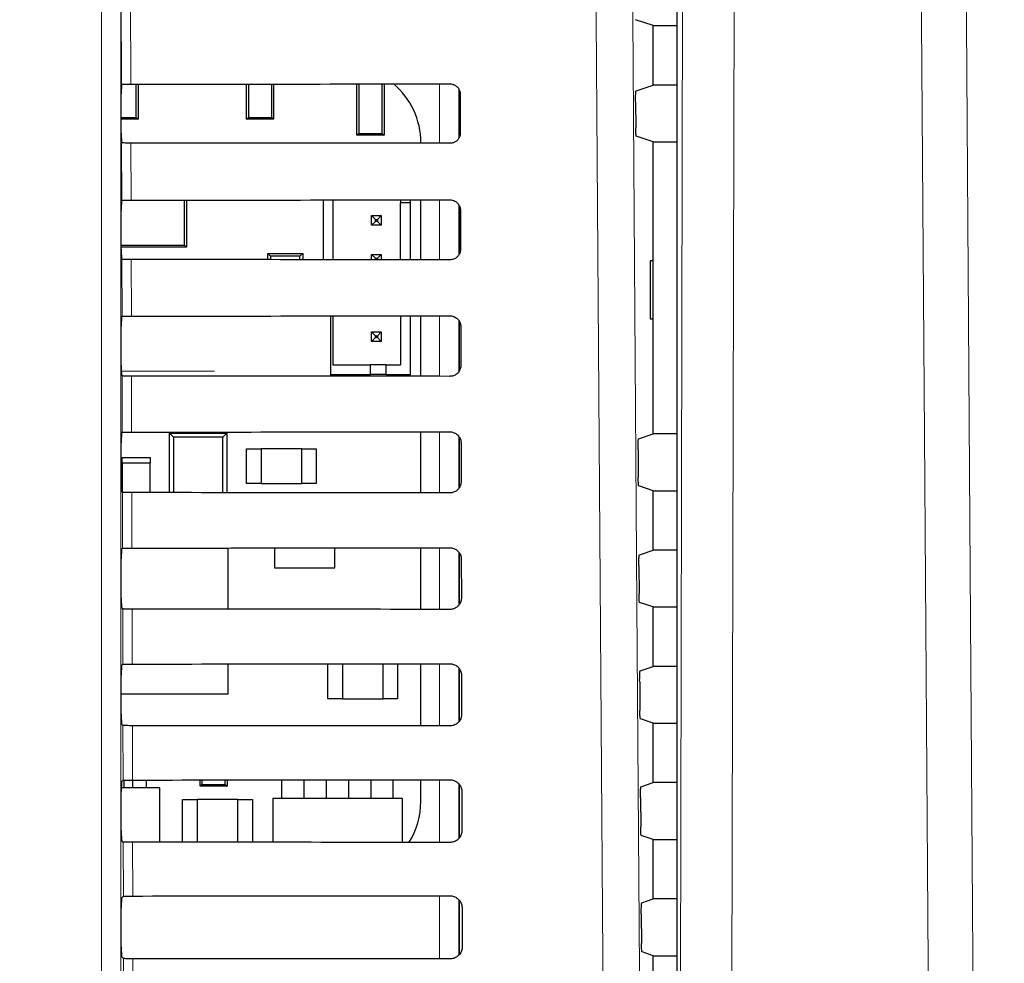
# Paper-space layout 'Blatt3' of a CAD drawing. Header units: millimetres. Extents: x 5 to 418, y 2 to 292.
# Tile 35 of 82: x 110.01 to 118.48, y 169.13 to 177.25. Entities that reach past the tile are written whole.
import ezdxf

# ---------------------------------------------------------------- set-up
doc = ezdxf.new("R2010")
doc.units = ezdxf.units.MM
doc.layers.add('SLD-0', color=7, linetype='Continuous')
doc.styles.add('SLDTEXTSTYLE1', font='TXT', dxfattribs={"width": 0.605})
doc.dimstyles.new('SLDDIMSTYLE0', dxfattribs={"dimtxt": 3.5, "dimasz": 3.302, "dimexe": 0, "dimexo": 0.0625, "dimgap": 0.875, "dimtad": 1, "dimdec": 1, "dimlfac": 6, "dimrnd": 1e-09, "dimzin": 12, "dimdsep": 46, "dimtxsty": 'SLDTEXTSTYLE1', "dimsah": 1, "dimcen": 0.09, "dimadec": 0, "dimazin": 3, "dimtfac": 1, "dimtofl": 0, "dimtmove": 0, "dimatfit": 3, "dimfxl": 1, "dimfrac": 2, "dimtolj": 1, "dimtzin": 12, "dimarcsym": 0})

# ---------------------------------------------------------------- blocks, each defined once
blk = doc.blocks.new('_D_9')
at = {"layer": 'SLD-0', "color": 7}
for p, q in [((118.0361, 246.5349), (136.0434, 246.5349)), ((135.0434, 246.5349), (135.0434, 92.1394)), ((110.0092, 92.1394), (136.0434, 92.1394))]:
    blk.add_line(p, q, dxfattribs=at)
for centre, start, end in [((132.3576, 169.9813), 63.43495, 116.56505), ((132.3576, 168.6931), 243.43495, 296.56505)]:
    blk.add_arc(centre, 6.0056, start, end, dxfattribs=at)
for points in [[(135.0434, 246.5349), (134.5354, 243.2329), (135.5514, 243.2329)], [(135.0434, 92.1394), (135.5514, 95.4414), (134.5354, 95.4414)]]:
    blk.add_solid(points, dxfattribs=at)
at = {"layer": 'SLD-0', "color": 7, "insert": (130.5316, 163.3215), "char_height": 3.5, "attachment_point": 1, "rotation": 90, "style": 'SLDTEXTSTYLE1'}
blk.add_mtext('926,4', dxfattribs=at)

psp = doc.layouts.new('Blatt3')

# ---------------------------------------------------------------- linework, layer by layer
at = {"color": 7, "linetype": 'Continuous', "lineweight": 18}
for p, q in [((110.7139, 166.3152), (110.7139, 180.2599)), ((110.8806, 180.2599), (110.8806, 166.3152)), ((110.8849, 176.6946), (110.8817, 178.0602)), ((110.9623, 178.0713), (110.9655, 176.6961)), ((115.6877, 166.2863), (115.7146, 178.0754)), ((116.1582, 178.0214), (116.1312, 166.2323)), ((113.6204, 176.1874), (113.6204, 176.698)), ((113.7871, 176.653), (113.7871, 176.2313)), ((110.8872, 175.697), (110.8861, 176.1907)), ((110.9667, 176.1893), (110.9679, 175.6984)), ((113.6204, 175.185), (113.6204, 175.7003)), ((113.7871, 175.657), (113.7871, 175.2274)), ((110.8896, 174.6993), (110.8884, 175.1884)), ((110.969, 175.1869), (110.9702, 174.7008)), ((113.6204, 174.1827), (113.6204, 174.7027)), ((113.7871, 174.6611), (113.7871, 174.2235)), ((110.8838, 174.2261), (111.6863, 174.2261)), ((110.8919, 173.7017), (110.8908, 174.186)), ((110.9714, 174.1846), (110.9725, 173.7031)), ((113.6204, 173.1803), (113.6204, 173.705)), ((113.7871, 173.6653), (113.7871, 173.2197)), ((110.8942, 172.704), (110.8931, 173.1837)), ((110.9737, 173.1822), (110.9748, 172.7054)), ((113.6204, 172.178), (113.6204, 172.7073)), ((113.7871, 172.6695), (113.7871, 172.2159)), ((110.8966, 171.7063), (110.8955, 172.1813)), ((110.9761, 172.1799), (110.9772, 171.7078)), ((113.6204, 171.1756), (113.6204, 171.7097)), ((113.7871, 171.6737), (113.7871, 171.2122)), ((110.8989, 170.7087), (110.8978, 171.179)), ((110.9784, 171.1776), (110.9795, 170.7101)), ((113.6204, 170.1733), (113.6204, 170.712)), ((113.7871, 170.6781), (113.7871, 170.2085)), ((110.9012, 169.711), (110.9002, 170.1767)), ((110.9808, 170.1752), (110.9818, 169.7124)), ((113.6204, 169.171), (113.6204, 169.7143)), ((113.7871, 169.6814), (113.7871, 169.2048)), ((110.9036, 168.7133), (110.9025, 169.1743)), ((110.9831, 169.1729), (110.9842, 168.7148))]:
    psp.add_line(p, q, dxfattribs=at)
at = {"color": 7, "linetype": 'Continuous', "lineweight": 25}
for p, q in [((115.6625, 180.1782), (115.6625, 145.4584)), ((115.4611, 177.1991), (115.3073, 177.2503)), ((115.4611, 176.6875), (115.4611, 177.1991)), ((115.4611, 177.1991), (115.6625, 177.1991)), ((110.8849, 176.6946), (110.885, 176.6947)), ((111.0116, 176.4094), (111.0116, 176.6961)), ((111.0277, 176.6961), (111.0277, 176.3933)), ((111.9611, 176.3933), (111.9611, 176.6967)), ((111.9772, 176.6967), (111.9772, 176.4094)), ((112.1782, 176.4094), (112.1782, 176.6969)), ((112.1944, 176.6969), (112.1944, 176.3933)), ((112.9111, 176.2566), (112.9111, 176.6974)), ((112.9272, 176.6974), (112.9272, 176.2728)), ((113.1282, 176.2728), (113.1282, 176.6976)), ((113.1444, 176.6976), (113.1444, 176.2566)), ((115.3128, 176.6381), (115.4611, 176.6875)), ((115.6625, 176.6875), (115.4611, 176.6875)), ((110.8835, 176.2752), (110.8835, 176.6114)), ((113.7944, 176.2484), (113.7944, 176.6353)), ((113.7995, 176.6099), (113.8002, 176.2766)), ((115.3085, 176.5437), (115.3101, 176.3202)), ((110.8835, 176.4094), (111.0116, 176.4094)), ((111.0277, 176.3933), (110.8835, 176.3933)), ((111.0116, 176.4094), (111.0277, 176.3933)), ((111.9611, 176.3933), (111.9772, 176.4094)), ((112.1944, 176.3933), (111.9611, 176.3933)), ((111.9772, 176.4094), (112.1782, 176.4094)), ((112.1782, 176.4094), (112.1944, 176.3933)), ((112.9111, 176.2566), (112.9272, 176.2728)), ((113.1444, 176.2566), (112.9111, 176.2566)), ((112.9272, 176.2728), (113.1282, 176.2728)), ((113.1282, 176.2728), (113.1444, 176.2566)), ((115.4611, 176.1991), (115.3144, 176.248)), ((110.8861, 176.1907), (110.885, 176.1918)), ((113.4607, 176.1875), (113.4607, 176.1933)), ((115.4611, 173.6875), (115.4611, 176.1991)), ((115.4611, 176.1991), (115.6625, 176.1991)), ((110.885, 175.6947), (110.8872, 175.697)), ((111.4268, 175.3109), (111.4268, 175.6987)), ((111.4444, 175.6987), (111.4444, 175.2933)), ((112.6205, 175.6995), (112.6205, 175.1858)), ((112.7039, 175.6996), (112.7039, 175.1858)), ((113.2872, 175.7), (113.2872, 175.6736)), ((113.3705, 175.6736), (113.2872, 175.6736)), ((113.2872, 175.1853), (113.2872, 175.6736)), ((113.3705, 175.6736), (113.3705, 175.7001)), ((113.3705, 175.1852), (113.3705, 175.6736)), ((113.4607, 175.1852), (113.4607, 175.7002)), ((113.7944, 175.2408), (113.7944, 175.6443)), ((110.8835, 175.2752), (110.8835, 175.6114)), ((113.0372, 175.5653), (113.0705, 175.532)), ((113.0372, 175.5653), (113.1205, 175.5653)), ((113.0372, 175.482), (113.0372, 175.5653)), ((113.1205, 175.5653), (113.0872, 175.532)), ((113.1205, 175.5653), (113.1205, 175.482)), ((113.8018, 175.6099), (113.8026, 175.2766)), ((113.0372, 175.482), (113.0705, 175.5153)), ((113.1205, 175.482), (113.0372, 175.482)), ((113.0705, 175.532), (113.0872, 175.532)), ((113.0705, 175.5153), (113.0705, 175.532)), ((113.0872, 175.5153), (113.0705, 175.5153)), ((113.0872, 175.532), (113.0872, 175.5153)), ((113.1205, 175.482), (113.0872, 175.5153)), ((110.8835, 175.3109), (111.4268, 175.3109)), ((111.4444, 175.2933), (110.8835, 175.2933)), ((111.4444, 175.2933), (111.4268, 175.3109)), ((112.1444, 175.1862), (112.1444, 175.2391)), ((112.1679, 175.2156), (112.1444, 175.2391)), ((112.1444, 175.2391), (112.4444, 175.2391)), ((112.1679, 175.2156), (112.1679, 175.1862)), ((112.4209, 175.2156), (112.1679, 175.2156)), ((112.4444, 175.2391), (112.4209, 175.2156)), ((112.4209, 175.186), (112.4209, 175.2156)), ((112.4444, 175.2391), (112.4444, 175.186)), ((113.0372, 175.1855), (113.0372, 175.232)), ((113.0372, 175.232), (113.0705, 175.1986)), ((113.0372, 175.232), (113.1205, 175.232)), ((113.1205, 175.232), (113.0872, 175.1986)), ((113.1205, 175.232), (113.1205, 175.1854)), ((110.8884, 175.1884), (110.885, 175.1918)), ((113.0705, 175.1855), (113.0705, 175.1986)), ((113.0705, 175.1986), (113.0872, 175.1986)), ((113.0872, 175.1986), (113.0872, 175.1855)), ((115.4602, 175.1766), (115.4348, 175.1771)), ((115.4348, 175.1771), (115.4348, 174.6762)), ((115.4602, 174.6766), (115.4602, 175.1766)), ((110.885, 174.6947), (110.8896, 174.6993)), ((112.687, 174.1834), (112.687, 174.7019)), ((112.7039, 174.7019), (112.7039, 174.282)), ((113.2872, 174.7024), (113.2872, 174.282)), ((113.3705, 174.1986), (113.3705, 174.7024)), ((113.4607, 174.1828), (113.4607, 174.7025)), ((110.8835, 174.2752), (110.8835, 174.6114)), ((113.7944, 174.2334), (113.7944, 174.6503)), ((113.8041, 174.6099), (113.8049, 174.2766)), ((115.4348, 174.6762), (115.4602, 174.6766)), ((113.0372, 174.5653), (113.0705, 174.532)), ((113.0372, 174.482), (113.0372, 174.5653)), ((113.0372, 174.5653), (113.1205, 174.5653)), ((113.0705, 174.5153), (113.0705, 174.532)), ((113.0705, 174.532), (113.0872, 174.532)), ((113.1205, 174.5653), (113.0872, 174.532)), ((113.0872, 174.532), (113.0872, 174.5153)), ((113.1205, 174.5653), (113.1205, 174.482)), ((113.0372, 174.482), (113.0705, 174.5153)), ((113.1205, 174.482), (113.0372, 174.482)), ((113.0872, 174.5153), (113.0705, 174.5153)), ((113.1205, 174.482), (113.0872, 174.5153)), ((112.7039, 174.282), (113.0289, 174.282)), ((113.0289, 174.1986), (113.0289, 174.282)), ((113.1622, 174.282), (113.0289, 174.282)), ((113.1622, 174.282), (113.2872, 174.282)), ((113.1622, 174.1986), (113.1622, 174.282)), ((110.8908, 174.186), (110.885, 174.1918)), ((112.687, 174.1986), (113.0289, 174.1986)), ((113.1622, 174.1986), (113.0289, 174.1986)), ((113.1622, 174.1986), (113.3705, 174.1986)), ((110.885, 173.6947), (110.8919, 173.7017)), ((111.2986, 173.6933), (111.3315, 173.6604)), ((111.2986, 173.6933), (111.7902, 173.6933)), ((111.2986, 173.1821), (111.2986, 173.6933)), ((111.4069, 173.6933), (111.4069, 173.7034)), ((111.6819, 173.6933), (111.6819, 173.7035)), ((111.7573, 173.6604), (111.7902, 173.6933)), ((111.7902, 173.6933), (111.7902, 173.1817)), ((113.4607, 173.1805), (113.4607, 173.7049)), ((115.3339, 173.6451), (115.4611, 173.6875)), ((115.6625, 173.6875), (115.4611, 173.6875)), ((110.8835, 173.2752), (110.8835, 173.6114)), ((111.7573, 173.6604), (111.3315, 173.6604)), ((111.3315, 173.6604), (111.3315, 173.182)), ((111.7573, 173.1818), (111.7573, 173.6604)), ((113.7944, 173.2292), (113.7944, 173.6543)), ((113.8065, 173.6099), (113.8073, 173.2766)), ((111.9611, 173.5599), (112.0861, 173.5599)), ((111.9611, 173.2599), (111.9611, 173.5599)), ((112.0861, 173.5599), (112.0861, 173.2599)), ((112.4361, 173.5599), (112.0861, 173.5599)), ((112.4361, 173.2599), (112.4361, 173.5599)), ((112.4361, 173.5599), (112.5611, 173.5599)), ((112.5611, 173.5599), (112.5611, 173.2599)), ((115.3296, 173.5507), (115.3313, 173.3132)), ((110.8902, 173.4349), (110.8902, 173.4849)), ((110.8902, 173.4849), (111.1319, 173.4849)), ((111.1319, 173.4349), (110.8902, 173.4349)), ((110.8902, 173.4349), (110.8902, 173.1866)), ((111.1319, 173.4849), (111.1319, 173.4349)), ((111.1319, 173.1822), (111.1319, 173.4349)), ((112.0861, 173.2599), (111.9611, 173.2599)), ((112.0861, 173.2599), (112.4361, 173.2599)), ((112.5611, 173.2599), (112.4361, 173.2599)), ((110.8931, 173.1837), (110.885, 173.1918)), ((115.4611, 173.1991), (115.3355, 173.2409)), ((115.4611, 172.6875), (115.4611, 173.1991)), ((115.4611, 173.1991), (115.6625, 173.1991)), ((110.885, 172.6947), (110.8942, 172.704)), ((111.8027, 172.7016), (110.8919, 172.7016)), ((111.8027, 172.1794), (111.8027, 172.7016)), ((112.2027, 172.7062), (112.2027, 172.5349)), ((112.7194, 172.5349), (112.7194, 172.7066)), ((113.4607, 172.1781), (113.4607, 172.7072)), ((115.3409, 172.6474), (115.4611, 172.6875)), ((115.6625, 172.6875), (115.4611, 172.6875)), ((110.8835, 172.2752), (110.8835, 172.6114)), ((113.7944, 172.2253), (113.7944, 172.6584)), ((113.8088, 172.6099), (113.8096, 172.2766)), ((112.2027, 172.5349), (112.7194, 172.5349)), ((115.3366, 172.5531), (115.3383, 172.3108)), ((115.4611, 172.1991), (115.3426, 172.2385)), ((110.8955, 172.1813), (110.885, 172.1918)), ((115.4611, 171.6875), (115.4611, 172.1991)), ((115.4611, 172.1991), (115.6625, 172.1991)), ((110.885, 171.6947), (110.8966, 171.7063)), ((111.8027, 171.4516), (111.8027, 171.7083)), ((112.6611, 171.4099), (112.6611, 171.7089)), ((112.7861, 171.709), (112.7861, 171.4099)), ((113.1361, 171.4099), (113.1361, 171.7093)), ((113.2611, 171.7094), (113.2611, 171.4099)), ((113.4607, 171.1758), (113.4607, 171.7095)), ((113.7944, 171.2215), (113.7944, 171.6626)), ((115.3479, 171.6498), (115.4611, 171.6875)), ((115.6625, 171.6875), (115.4611, 171.6875)), ((110.8835, 171.2752), (110.8835, 171.6114)), ((113.8112, 171.6099), (113.8119, 171.2766)), ((115.3437, 171.5554), (115.3454, 171.3085)), ((110.8835, 171.4516), (111.8027, 171.4516)), ((112.7861, 171.4099), (112.6611, 171.4099)), ((112.7861, 171.4099), (113.1361, 171.4099)), ((113.2611, 171.4099), (113.1361, 171.4099)), ((115.4611, 171.1991), (115.3497, 171.2362)), ((110.8978, 171.179), (110.885, 171.1918)), ((115.4611, 170.6875), (115.4611, 171.1991)), ((115.4611, 171.1991), (115.6625, 171.1991)), ((112.2661, 170.5516), (112.2661, 170.7109)), ((112.4561, 170.5516), (112.4561, 170.7111)), ((112.6494, 170.5516), (112.6494, 170.7112)), ((112.8394, 170.7114), (112.8394, 170.5516)), ((113.0327, 170.5516), (113.0327, 170.7115)), ((113.2227, 170.5516), (113.2227, 170.7117)), ((113.4607, 170.5266), (113.4607, 170.7119)), ((111.2152, 170.642), (110.8836, 170.642)), ((110.885, 170.6947), (110.8989, 170.7087)), ((110.9094, 170.642), (110.9094, 170.7093)), ((110.9827, 170.642), (110.9827, 170.7101)), ((111.0994, 170.642), (111.0994, 170.7102)), ((111.2152, 170.1751), (111.2152, 170.642)), ((111.5611, 170.6566), (111.5611, 170.7104)), ((111.5611, 170.6566), (111.5772, 170.6728)), ((111.7944, 170.6566), (111.5611, 170.6566)), ((111.5772, 170.7105), (111.5772, 170.6728)), ((111.5772, 170.6728), (111.7782, 170.6728)), ((111.7782, 170.6728), (111.7782, 170.7106)), ((111.7782, 170.6728), (111.7944, 170.6566)), ((111.7944, 170.7106), (111.7944, 170.6566)), ((113.7944, 170.2177), (113.7944, 170.6668)), ((115.355, 170.6521), (115.4611, 170.6875)), ((115.6625, 170.6875), (115.4611, 170.6875)), ((110.8835, 170.2752), (110.8835, 170.6114)), ((111.4111, 170.175), (111.4111, 170.5433)), ((111.4111, 170.5433), (111.5361, 170.5433)), ((111.8861, 170.5433), (111.5361, 170.5433)), ((111.5361, 170.5433), (111.5361, 170.1749)), ((111.8861, 170.1746), (111.8861, 170.5433)), ((111.8861, 170.5433), (112.0111, 170.5433)), ((112.0111, 170.5433), (112.0111, 170.1746)), ((113.3027, 170.5516), (112.1861, 170.5516)), ((112.1861, 170.5516), (112.1861, 170.1744)), ((113.3027, 170.1736), (113.3027, 170.5516)), ((113.8135, 170.6099), (113.8143, 170.2766)), ((115.3507, 170.5577), (115.3525, 170.3061)), ((115.4611, 170.1991), (115.3567, 170.2338)), ((110.9002, 170.1767), (110.885, 170.1918)), ((115.4611, 169.6875), (115.4611, 170.1991)), ((115.4611, 170.1991), (115.6625, 170.1991)), ((110.885, 169.6947), (110.9012, 169.711)), ((110.8835, 169.2752), (110.8835, 169.6114)), ((113.7944, 169.214), (113.7944, 169.6711)), ((113.8158, 169.6099), (113.8166, 169.2766)), ((115.362, 169.6545), (115.4611, 169.6875)), ((115.6625, 169.6875), (115.4611, 169.6875)), ((115.3577, 169.5601), (115.3595, 169.3038)), ((110.9025, 169.1743), (110.885, 169.1918)), ((115.4611, 169.1991), (115.3638, 169.2315)), ((115.4611, 168.6875), (115.4611, 169.1991)), ((115.4611, 169.1991), (115.6625, 169.1991))]:
    psp.add_line(p, q, dxfattribs=at)
at = {"color": 7, "linetype": 'Continuous', "lineweight": 18, "flags": 128}
for points in [[(115.2778, 178.1155), (115.3193, 172.2165), (115.3609, 166.3216)], [(118.1492, 178.0827), (118.1698, 175.0847), (118.1905, 172.0867), (118.2304, 166.296)], [(115.0472, 166.2774), (115.0425, 166.9381), (115.0238, 169.5809), (114.9638, 178.0713)], [(117.8456, 166.242), (117.8399, 167.0682), (117.817, 170.373), (117.7942, 173.6778), (117.7641, 178.0288)]]:
    psp.add_lwpolyline(points, dxfattribs=at)
at = {"color": 7, "linetype": 'Continuous', "lineweight": 25}
for centre, start, end in [((112.7999, 176.1933), 0, 49.75074), ((112.7999, 170.5266), 327.70444, 0)]:
    psp.add_arc(centre, 0.6608, start, end, dxfattribs=at)
for centre, major_axis, start_param, end_param in [((110.885, 176.6114), (0, 0.0833), 0.052904, 1.570796), ((105.4611, 179.6072), (166.8688, 0), 4.745382, 4.761849), ((110.885, 176.2752), (0, 0.0833), 1.570796, 3.124139), ((105.4611, 173.2929), (166.0239, 0), 1.521084, 1.537628), ((110.885, 175.6114), (0, 0.0833), 0.017453, 1.570796), ((105.4611, 178.6072), (166.735, 0), 4.745422, 4.761889), ((110.885, 175.2752), (0, 0.0833), 1.570796, 3.124139), ((105.4611, 172.2929), (165.8901, 0), 1.521044, 1.537588), ((110.885, 174.6114), (0, 0.0833), 0.017453, 1.570796), ((105.4611, 177.6072), (166.6012, 0), 4.745463, 4.761929), ((110.885, 174.2752), (0, 0.0833), 1.570796, 3.124139), ((105.4611, 171.2929), (165.7563, 0), 1.521004, 1.537547), ((110.885, 173.6114), (0, 0.0833), 0.017453, 1.570796), ((105.4611, 176.6072), (166.4674, 0), 4.745503, 4.761969), ((110.885, 173.2752), (0, 0.0833), 1.570796, 3.124139), ((105.4611, 170.2929), (165.6225, 0), 1.520964, 1.537506), ((110.885, 172.6114), (0, 0.0833), 0.017453, 1.570796), ((105.4611, 175.6072), (166.3336, 0), 4.745544, 4.762008), ((110.885, 172.2752), (0, 0.0833), 1.570796, 3.124139), ((105.4611, 169.2929), (165.4887, 0), 1.520923, 1.537465), ((110.885, 171.6114), (0, 0.0833), 0.017453, 1.570796), ((105.4611, 174.6072), (166.1998, 0), 4.745585, 4.762048), ((110.885, 171.2752), (0, 0.0833), 1.570796, 3.124139), ((105.4611, 168.2929), (165.3549, 0), 1.520883, 1.537423), ((105.4611, 173.6072), (166.066, 0), 4.745626, 4.762088), ((110.885, 170.6114), (0, 0.0833), 0.017453, 1.570796), ((110.885, 170.2752), (0, 0.0833), 1.570796, 3.124139), ((105.4611, 167.2929), (165.2211, 0), 1.520842, 1.537382), ((110.885, 169.6114), (0, 0.0833), 0.017453, 1.570796), ((105.4611, 172.6072), (165.9322, 0), 4.745666, 4.762129), ((110.885, 169.2752), (0, 0.0833), 1.570796, 3.124139), ((105.4611, 166.2929), (165.0873, 0), 1.520802, 1.537341)]:
    psp.add_ellipse(centre, major_axis=major_axis, ratio=0.017455, start_param=start_param, end_param=end_param, dxfattribs=at)
for points, knots in [([(110.885, 176.6947), (110.8862, 176.6949), (110.8887, 176.6952), (110.9031, 176.6956), (110.9248, 176.6959), (110.9471, 176.6961), (110.961, 176.6961), (110.9655, 176.6961)], [0, 0, 0, 0, 0.205259, 0.434181, 0.662401, 0.889163, 1, 1, 1, 1]), ([(113.7111, 176.6981), (113.7148, 176.6979), (113.7284, 176.6974), (113.7513, 176.6902), (113.7756, 176.6726), (113.7927, 176.6477), (113.799, 176.6255), (113.7994, 176.6127), (113.7995, 176.6099)], [0, 0, 0, 0, 0.081253, 0.29343, 0.506901, 0.72249, 0.939689, 1, 1, 1, 1]), ([(115.3085, 176.5437), (115.3085, 176.5531), (115.3085, 176.5718), (115.309, 176.5983), (115.31, 176.6197), (115.3113, 176.6347), (115.3123, 176.637), (115.3128, 176.6381)], [0, 0, 0, 0, 0.198384, 0.396757, 0.5955, 0.795311, 1, 1, 1, 1]), ([(115.3144, 176.248), (115.3139, 176.249), (115.3129, 176.2512), (115.3116, 176.2662), (115.3106, 176.2878), (115.3102, 176.3074), (115.3101, 176.3185), (115.3101, 176.3202)], [0, 0, 0, 0, 0.239263, 0.47855, 0.717133, 0.95428, 1, 1, 1, 1]), ([(113.8002, 176.2766), (113.8001, 176.2726), (113.7995, 176.2586), (113.792, 176.2352), (113.7738, 176.2106), (113.7484, 176.1937), (113.7262, 176.1877), (113.7137, 176.1874), (113.7111, 176.1873)], [0, 0, 0, 0, 0.0857051, 0.3026079, 0.518156, 0.7315729, 0.9434386, 1, 1, 1, 1]), ([(110.9667, 176.1893), (110.9574, 176.1893), (110.9389, 176.1893), (110.9146, 176.1896), (110.8964, 176.19), (110.8875, 176.1904), (110.8865, 176.1906), (110.8861, 176.1907)], [0, 0, 0, 0, 0.218777, 0.43751, 0.657479, 0.879863, 1, 1, 1, 1]), ([(110.8872, 175.697), (110.8883, 175.6972), (110.8905, 175.6975), (110.9055, 175.6979), (110.9272, 175.6982), (110.9494, 175.6984), (110.9633, 175.6984), (110.9679, 175.6984)], [0, 0, 0, 0, 0.223618, 0.44726, 0.670215, 0.891746, 1, 1, 1, 1]), ([(113.7111, 175.7004), (113.7151, 175.7002), (113.7292, 175.6997), (113.7528, 175.6921), (113.7776, 175.6739), (113.7951, 175.6483), (113.8013, 175.6255), (113.8017, 175.6126), (113.8018, 175.6099)], [0, 0, 0, 0, 0.084719, 0.296921, 0.510428, 0.726053, 0.943271, 1, 1, 1, 1]), ([(113.8026, 175.2766), (113.8024, 175.2724), (113.8018, 175.2578), (113.7939, 175.2337), (113.7751, 175.2085), (113.749, 175.1913), (113.7263, 175.1853), (113.7136, 175.185), (113.7111, 175.1849)], [0, 0, 0, 0, 0.0890994, 0.3059785, 0.521493, 0.7348782, 0.9467284, 1, 1, 1, 1]), ([(110.969, 175.1869), (110.9598, 175.187), (110.9413, 175.187), (110.9169, 175.1873), (110.8988, 175.1876), (110.8898, 175.188), (110.8888, 175.1883), (110.8884, 175.1884)], [0, 0, 0, 0, 0.218783, 0.437522, 0.657497, 0.879887, 1, 1, 1, 1]), ([(110.8896, 174.6993), (110.8907, 174.6995), (110.8929, 174.6998), (110.9078, 174.7003), (110.9295, 174.7006), (110.9517, 174.7007), (110.9656, 174.7008), (110.9702, 174.7008)], [0, 0, 0, 0, 0.223624, 0.447272, 0.670233, 0.891769, 1, 1, 1, 1]), ([(113.7111, 174.7027), (113.7153, 174.7026), (113.73, 174.702), (113.7543, 174.694), (113.7797, 174.6752), (113.7975, 174.6488), (113.8037, 174.6256), (113.8041, 174.6125), (113.8041, 174.6099)], [0, 0, 0, 0, 0.088008, 0.300233, 0.513775, 0.729433, 0.94667, 1, 1, 1, 1]), ([(113.8049, 174.2766), (113.8047, 174.2721), (113.8041, 174.257), (113.7958, 174.2321), (113.7763, 174.2065), (113.7495, 174.1889), (113.7264, 174.183), (113.7135, 174.1827), (113.7111, 174.1826)], [0, 0, 0, 0, 0.09232, 0.309177, 0.524659, 0.738015, 0.949851, 1, 1, 1, 1]), ([(110.9714, 174.1846), (110.9621, 174.1846), (110.9436, 174.1847), (110.9193, 174.1849), (110.9011, 174.1853), (110.8922, 174.1857), (110.8911, 174.1859), (110.8908, 174.186)], [0, 0, 0, 0, 0.218789, 0.437534, 0.657514, 0.879911, 1, 1, 1, 1]), ([(110.8919, 173.7017), (110.893, 173.7018), (110.8952, 173.7021), (110.9102, 173.7026), (110.9318, 173.7029), (110.9541, 173.7031), (110.968, 173.7031), (110.9725, 173.7031)], [0, 0, 0, 0, 0.22363, 0.447283, 0.670251, 0.891793, 1, 1, 1, 1]), ([(113.7111, 173.7051), (113.7156, 173.7049), (113.7308, 173.7042), (113.7558, 173.6959), (113.7817, 173.6765), (113.7998, 173.6494), (113.8061, 173.6257), (113.8064, 173.6124), (113.8065, 173.6099)], [0, 0, 0, 0, 0.091132, 0.303381, 0.516954, 0.732645, 0.9499, 1, 1, 1, 1]), ([(115.3296, 173.5507), (115.3296, 173.5601), (115.3295, 173.5788), (115.3301, 173.6053), (115.3311, 173.6268), (115.3324, 173.6418), (115.3334, 173.644), (115.3339, 173.6451)], [0, 0, 0, 0, 0.198376, 0.39674, 0.595477, 0.795287, 1, 1, 1, 1]), ([(113.8073, 173.2766), (113.8071, 173.2718), (113.8064, 173.2562), (113.7977, 173.2306), (113.7776, 173.2044), (113.7501, 173.1865), (113.7265, 173.1806), (113.7134, 173.1803), (113.7111, 173.1803)], [0, 0, 0, 0, 0.09538, 0.312215, 0.527668, 0.740995, 0.952818, 1, 1, 1, 1]), ([(115.3355, 173.2409), (115.3351, 173.242), (115.3341, 173.2442), (115.3328, 173.2591), (115.3318, 173.2808), (115.3314, 173.3004), (115.3313, 173.3114), (115.3313, 173.3132)], [0, 0, 0, 0, 0.239272, 0.478568, 0.717156, 0.954302, 1, 1, 1, 1]), ([(110.9737, 173.1822), (110.9645, 173.1823), (110.9459, 173.1823), (110.9216, 173.1826), (110.9034, 173.183), (110.8945, 173.1833), (110.8935, 173.1836), (110.8931, 173.1837)], [0, 0, 0, 0, 0.218795, 0.437546, 0.657532, 0.879936, 1, 1, 1, 1]), ([(110.8942, 172.704), (110.8953, 172.7042), (110.8975, 172.7045), (110.9125, 172.7049), (110.9342, 172.7052), (110.9564, 172.7054), (110.9703, 172.7054), (110.9748, 172.7054)], [0, 0, 0, 0, 0.2236359, 0.4472952, 0.6702687, 0.8918166, 1, 1, 1, 1]), ([(113.7111, 172.7074), (113.7159, 172.7072), (113.7316, 172.7065), (113.7573, 172.6978), (113.7838, 172.6778), (113.8022, 172.6499), (113.8084, 172.6258), (113.8088, 172.6123), (113.8088, 172.6099)], [0, 0, 0, 0, 0.094104, 0.306375, 0.51998, 0.735701, 0.952973, 1, 1, 1, 1]), ([(115.3366, 172.5531), (115.3366, 172.5624), (115.3366, 172.5811), (115.3371, 172.6077), (115.3381, 172.6291), (115.3394, 172.6441), (115.3404, 172.6463), (115.3409, 172.6474)], [0, 0, 0, 0, 0.198373, 0.396735, 0.595469, 0.795279, 1, 1, 1, 1]), ([(113.8096, 172.2766), (113.8094, 172.2716), (113.8087, 172.2555), (113.7996, 172.2291), (113.7789, 172.2023), (113.7506, 172.1842), (113.7265, 172.1782), (113.7133, 172.178), (113.7111, 172.1779)], [0, 0, 0, 0, 0.098292, 0.315106, 0.53053, 0.74383, 0.955641, 1, 1, 1, 1]), ([(115.3426, 172.2385), (115.3421, 172.2396), (115.3411, 172.2418), (115.3398, 172.2568), (115.3388, 172.2784), (115.3384, 172.298), (115.3384, 172.309), (115.3383, 172.3108)], [0, 0, 0, 0, 0.239275, 0.478574, 0.717164, 0.954309, 1, 1, 1, 1]), ([(110.9761, 172.1799), (110.9668, 172.1799), (110.9483, 172.18), (110.924, 172.1802), (110.9058, 172.1806), (110.8969, 172.181), (110.8958, 172.1813), (110.8955, 172.1813)], [0, 0, 0, 0, 0.218801, 0.437558, 0.657551, 0.87996, 1, 1, 1, 1]), ([(110.8966, 171.7063), (110.8977, 171.7065), (110.8999, 171.7068), (110.9148, 171.7073), (110.9365, 171.7076), (110.9587, 171.7077), (110.9726, 171.7077), (110.9772, 171.7078)], [0, 0, 0, 0, 0.2236419, 0.4473071, 0.6702865, 0.8918403, 1, 1, 1, 1]), ([(113.7111, 171.7097), (113.7161, 171.7095), (113.7323, 171.7088), (113.7588, 171.6997), (113.7859, 171.6791), (113.8046, 171.6504), (113.8108, 171.6258), (113.8111, 171.6122), (113.8112, 171.6099)], [0, 0, 0, 0, 0.096934, 0.309226, 0.522862, 0.738613, 0.9559, 1, 1, 1, 1]), ([(115.3437, 171.5554), (115.3436, 171.5648), (115.3436, 171.5835), (115.3442, 171.61), (115.3451, 171.6314), (115.3464, 171.6464), (115.3474, 171.6487), (115.3479, 171.6498)], [0, 0, 0, 0, 0.19837, 0.39673, 0.595462, 0.795271, 1, 1, 1, 1]), ([(115.3497, 171.2362), (115.3492, 171.2373), (115.3482, 171.2395), (115.3469, 171.2544), (115.3459, 171.2761), (115.3455, 171.2957), (115.3454, 171.3067), (115.3454, 171.3085)], [0, 0, 0, 0, 0.239278, 0.47858, 0.717172, 0.954316, 1, 1, 1, 1]), ([(113.8119, 171.2766), (113.8117, 171.2713), (113.8109, 171.2547), (113.8015, 171.2276), (113.7802, 171.2003), (113.7511, 171.1818), (113.7266, 171.1759), (113.7132, 171.1756), (113.7111, 171.1756)], [0, 0, 0, 0, 0.101065, 0.31786, 0.533256, 0.746531, 0.958331, 1, 1, 1, 1]), ([(110.9784, 171.1776), (110.9691, 171.1776), (110.9506, 171.1776), (110.9263, 171.1779), (110.9081, 171.1783), (110.8992, 171.1787), (110.8982, 171.1789), (110.8978, 171.179)], [0, 0, 0, 0, 0.218807, 0.43757, 0.657569, 0.879984, 1, 1, 1, 1]), ([(113.7111, 170.7121), (113.7164, 170.7118), (113.7331, 170.711), (113.7603, 170.7016), (113.7879, 170.6804), (113.8069, 170.651), (113.8131, 170.6259), (113.8135, 170.6121), (113.8135, 170.6099)], [0, 0, 0, 0, 0.099632, 0.311946, 0.52561, 0.741389, 0.958692, 1, 1, 1, 1]), ([(110.8989, 170.7087), (110.9, 170.7088), (110.9022, 170.7091), (110.9172, 170.7096), (110.9388, 170.7099), (110.9611, 170.7101), (110.9749, 170.7101), (110.9795, 170.7101)], [0, 0, 0, 0, 0.223648, 0.447319, 0.670304, 0.891864, 1, 1, 1, 1]), ([(115.3507, 170.5577), (115.3507, 170.5671), (115.3506, 170.5858), (115.3512, 170.6123), (115.3522, 170.6338), (115.3535, 170.6488), (115.3545, 170.651), (115.355, 170.6521)], [0, 0, 0, 0, 0.198368, 0.396724, 0.595454, 0.795263, 1, 1, 1, 1]), ([(115.3567, 170.2338), (115.3562, 170.2349), (115.3553, 170.2371), (115.3539, 170.2521), (115.353, 170.2737), (115.3526, 170.2933), (115.3525, 170.3043), (115.3525, 170.3061)], [0, 0, 0, 0, 0.239281, 0.478586, 0.717179, 0.954323, 1, 1, 1, 1]), ([(113.8143, 170.2766), (113.814, 170.2711), (113.8132, 170.2539), (113.8034, 170.226), (113.7815, 170.1982), (113.7517, 170.1794), (113.7267, 170.1735), (113.7132, 170.1733), (113.7111, 170.1732)], [0, 0, 0, 0, 0.10371, 0.320486, 0.535856, 0.749107, 0.960896, 1, 1, 1, 1]), ([(110.9808, 170.1752), (110.9715, 170.1752), (110.953, 170.1753), (110.9286, 170.1755), (110.9105, 170.1759), (110.9015, 170.1763), (110.9005, 170.1766), (110.9002, 170.1767)], [0, 0, 0, 0, 0.218813, 0.437581, 0.657587, 0.880009, 1, 1, 1, 1]), ([(110.9012, 169.711), (110.9023, 169.7111), (110.9045, 169.7115), (110.9195, 169.7119), (110.9412, 169.7122), (110.9634, 169.7124), (110.9773, 169.7124), (110.9818, 169.7124)], [0, 0, 0, 0, 0.2236538, 0.447331, 0.6703222, 0.8918878, 1, 1, 1, 1]), ([(113.7111, 169.7144), (113.7167, 169.7141), (113.7339, 169.7133), (113.7618, 169.7035), (113.79, 169.6816), (113.8093, 169.6515), (113.8155, 169.626), (113.8158, 169.612), (113.8158, 169.6099)], [0, 0, 0, 0, 0.102208, 0.314542, 0.528235, 0.744041, 0.961357, 1, 1, 1, 1]), ([(115.3577, 169.5601), (115.3577, 169.5694), (115.3577, 169.5882), (115.3582, 169.6147), (115.3592, 169.6361), (115.3605, 169.6511), (115.3615, 169.6533), (115.362, 169.6545)], [0, 0, 0, 0, 0.198365, 0.396719, 0.595447, 0.795255, 1, 1, 1, 1]), ([(113.8166, 169.2766), (113.8163, 169.2708), (113.8155, 169.2531), (113.8053, 169.2245), (113.7828, 169.1962), (113.7522, 169.1771), (113.7268, 169.1712), (113.7131, 169.1709), (113.7111, 169.1709)], [0, 0, 0, 0, 0.106236, 0.322993, 0.538338, 0.751567, 0.963346, 1, 1, 1, 1]), ([(115.3638, 169.2315), (115.3633, 169.2326), (115.3623, 169.2348), (115.361, 169.2497), (115.36, 169.2714), (115.3596, 169.291), (115.3595, 169.302), (115.3595, 169.3038)], [0, 0, 0, 0, 0.239284, 0.478592, 0.717187, 0.954331, 1, 1, 1, 1]), ([(110.9831, 169.1729), (110.9738, 169.1729), (110.9553, 169.1729), (110.931, 169.1732), (110.9128, 169.1736), (110.9039, 169.174), (110.9029, 169.1742), (110.9025, 169.1743)], [0, 0, 0, 0, 0.218819, 0.437593, 0.657605, 0.880033, 1, 1, 1, 1])]:
    psp.add_open_spline(points, degree=3, knots=knots, dxfattribs=at)

# ---------------------------------------------------------------- dimensions: what is measured, and where the dimension line sits
at = {"layer": 'SLD-0', "color": 7}
dim = psp.add_linear_dim(base=(135.0434, 92.1394), p1=(118.0361, 246.5349), p2=(110.0092, 92.1394), angle=90, text='(<>)', dimstyle='SLDDIMSTYLE0', dxfattribs=at)
dim.commit()
dim.dimension.update_dxf_attribs({"geometry": '_D_9', "text_midpoint": (135.0434, 169.3372), "dimtype": 160})

doc.saveas('drawing.dxf')
